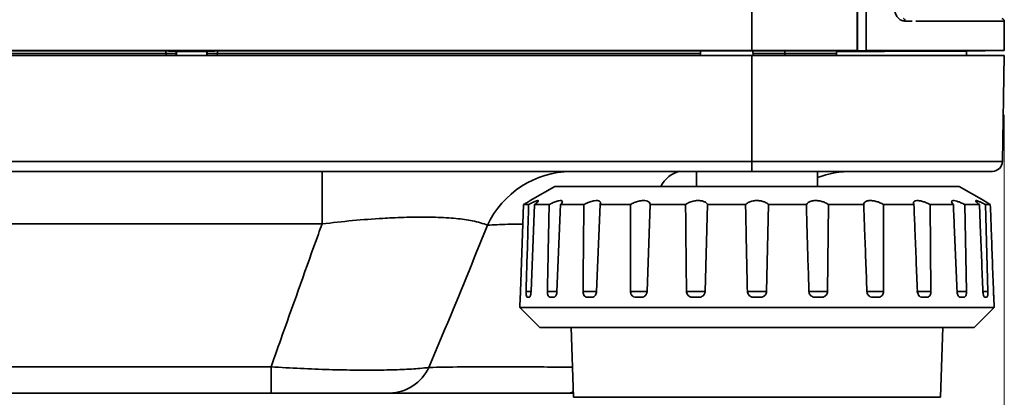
# Model space of a CAD drawing. Header units: millimetres. Extents: x 0 to 1118, y 0 to 864.
# Tile 174 of 250: x 747 to 772, y 437 to 447. Entities that reach past the tile are written whole.
import ezdxf

# ---------------------------------------------------------------- set-up
doc = ezdxf.new("R2010")
doc.units = ezdxf.units.MM
doc.styles.add('SLDTEXTSTYLE0', font='TXT', dxfattribs={"width": 0.605})
doc.dimstyles.new('SLDDIMSTYLE5', dxfattribs={"dimtxt": 4.233333, "dimasz": 4.572, "dimexe": 0, "dimexo": 0.0625, "dimgap": 1.058333, "dimtad": 0, "dimtih": 1, "dimtoh": 1, "dimdec": 1, "dimlfac": 4, "dimrnd": 1e-09, "dimzin": 12, "dimdsep": 46, "dimtxsty": 'SLDTEXTSTYLE0', "dimsah": 1, "dimcen": 0.09, "dimadec": 0, "dimazin": 3, "dimtfac": 1, "dimtofl": 0, "dimtmove": 0, "dimatfit": 3, "dimfxl": 1, "dimfrac": 2, "dimtolj": 1, "dimtzin": 12, "dimarcsym": 0})

# ---------------------------------------------------------------- blocks, each defined once
blk = doc.blocks.new('_D_20')
at = {"color": 7, "linetype": 'Continuous', "lineweight": 0}
for p, q in [((771.681, 444.249), (771.681, 423.233)), ((635.056, 434.043), (635.056, 423.233)), ((704.986, 428.082), (703.531, 428.082)), ((703.531, 428.082), (703.531, 421.585)), ((716.304, 428.082), (717.759, 428.082)), ((717.759, 428.082), (717.759, 421.585)), ((635.056, 424.833), (686.554, 424.833)), ((771.681, 424.833), (720.184, 424.833)), ((703.531, 421.585), (704.986, 421.585)), ((717.759, 421.585), (716.304, 421.585))]:
    blk.add_line(p, q, dxfattribs=at)
at = {"color": 7, "linetype": 'Continuous', "lineweight": 18}
for points in [[(635.056, 424.833), (639.628, 424.071), (639.628, 425.595)], [(771.681, 424.833), (767.109, 425.595), (767.109, 424.071)]]:
    blk.add_solid(points, dxfattribs=at)
at = {"color": 7, "linetype": 'Continuous', "lineweight": 18, "char_height": 4.2333, "attachment_point": 1, "style": 'SLDTEXTSTYLE0'}
for s, insert in [('546.5', (687.523, 427.042)), ('21.5', (704.986, 427.042))]:
    blk.add_mtext(s, dxfattribs=dict(at, insert=insert))

msp = doc.modelspace()

# ---------------------------------------------------------------- linework, layer by layer
at = {"color": 7, "linetype": 'Continuous', "lineweight": 35}
for p, q in [((765.431, 445.849), (765.431, 501.787)), ((768.036, 501.787), (768.036, 445.849)), ((768.264, 445.849), (768.264, 501.787)), ((768.049, 445.836), (768.049, 501.098)), ((769.332, 446.576), (769.22, 446.576)), ((769.4, 446.576), (769.332, 446.576)), ((771.681, 446.575), (771.681, 445.849)), ((765.431, 445.849), (636.089, 445.849)), ((750.922, 445.771), (649.691, 445.771)), ((649.697, 445.834), (750.916, 445.834)), ((750.922, 445.771), (751.172, 445.771)), ((750.922, 445.724), (750.922, 445.771)), ((751.171, 445.829), (751.181, 445.819)), ((751.172, 445.771), (751.172, 445.724)), ((751.181, 445.819), (751.931, 445.819)), ((751.181, 445.724), (751.181, 445.819)), ((751.931, 445.819), (751.941, 445.829)), ((751.931, 445.819), (751.931, 445.724)), ((751.941, 445.771), (752.191, 445.771)), ((751.941, 445.724), (751.941, 445.771)), ((764.155, 445.771), (752.191, 445.771)), ((752.191, 445.771), (752.191, 445.724)), ((752.197, 445.834), (764.157, 445.834)), ((764.153, 445.724), (764.155, 445.771)), ((764.157, 445.834), (764.155, 445.771)), ((765.431, 445.834), (764.157, 445.834)), ((764.157, 445.834), (764.157, 445.834)), ((765.431, 445.849), (765.431, 445.834)), ((765.431, 445.834), (765.455, 445.834)), ((765.456, 445.834), (765.455, 445.834)), ((765.458, 445.771), (765.459, 445.724)), ((766.249, 445.772), (766.249, 445.772)), ((766.249, 445.724), (766.249, 445.772)), ((767.525, 445.771), (767.525, 445.724)), ((768.049, 445.836), (767.801, 445.832)), ((768.264, 445.849), (768.049, 445.836)), ((771.681, 445.849), (770.744, 445.833)), ((770.744, 445.724), (770.744, 445.833)), ((765.431, 445.724), (635.806, 445.724)), ((765.431, 443.095), (765.431, 445.724)), ((765.431, 445.724), (771.681, 445.724)), ((771.681, 445.724), (771.636, 443.095)), ((635.808, 443.095), (765.431, 443.095)), ((765.431, 443.095), (771.636, 443.095)), ((765.431, 443.095), (765.431, 442.849)), ((765.431, 442.849), (635.814, 442.849)), ((754.784, 442.849), (754.784, 441.546)), ((764.056, 442.849), (764.056, 442.474)), ((771.386, 442.849), (765.431, 442.849)), ((767.056, 442.474), (767.056, 442.849)), ((760.547, 442.474), (759.937, 442.122)), ((760.547, 442.474), (770.565, 442.474)), ((771.176, 442.122), (770.565, 442.474)), ((759.777, 442.026), (759.7, 439.869)), ((759.777, 442.026), (759.901, 442.026)), ((760.047, 442.026), (759.961, 439.869)), ((760.047, 442.026), (760.41, 442.026)), ((760.693, 442.026), (760.603, 439.869)), ((760.693, 442.026), (761.27, 442.026)), ((761.67, 442.026), (761.583, 439.869)), ((761.67, 442.026), (762.422, 442.026)), ((762.912, 442.026), (762.834, 439.869)), ((762.912, 442.026), (763.788, 442.026)), ((764.334, 442.026), (764.27, 439.869)), ((764.334, 442.026), (765.274, 442.026)), ((765.839, 442.026), (765.794, 439.869)), ((765.839, 442.026), (766.779, 442.026)), ((767.325, 442.026), (767.301, 439.869)), ((767.325, 442.026), (768.201, 442.026)), ((768.691, 442.026), (768.69, 439.869)), ((768.691, 442.026), (769.443, 442.026)), ((769.843, 442.026), (769.865, 439.869)), ((769.843, 442.026), (770.42, 442.026)), ((770.702, 442.026), (770.747, 439.869)), ((770.702, 442.026), (771.065, 442.026)), ((771.212, 442.026), (771.275, 439.869)), ((771.212, 442.026), (771.335, 442.026)), ((754.784, 441.546), (672.051, 441.546)), ((759.69, 439.724), (759.681, 439.474)), ((759.69, 439.724), (759.69, 439.724)), ((759.838, 439.869), (759.964, 439.869)), ((759.907, 439.724), (759.874, 439.724)), ((760.366, 439.869), (760.607, 439.869)), ((760.508, 439.724), (760.445, 439.724)), ((761.248, 439.869), (761.584, 439.869)), ((761.453, 439.724), (761.364, 439.724)), ((762.423, 439.869), (762.836, 439.869)), ((762.678, 439.724), (762.569, 439.724)), ((763.811, 439.869), (764.27, 439.869)), ((764.099, 439.724), (763.977, 439.724)), ((765.319, 439.869), (765.794, 439.869)), ((765.62, 439.724), (765.493, 439.724)), ((766.843, 439.869), (767.301, 439.869)), ((767.136, 439.724), (767.014, 439.724)), ((768.276, 439.869), (768.69, 439.869)), ((768.544, 439.724), (768.435, 439.724)), ((769.509, 439.869), (769.865, 439.869)), ((769.749, 439.724), (769.66, 439.724)), ((770.506, 439.869), (770.747, 439.869)), ((770.668, 439.724), (770.605, 439.724)), ((771.149, 439.869), (771.275, 439.869)), ((771.239, 439.724), (771.206, 439.724)), ((771.423, 439.724), (771.422, 439.724)), ((771.431, 439.474), (771.423, 439.724)), ((759.681, 439.474), (760.181, 438.974)), ((759.681, 439.474), (771.431, 439.474)), ((770.931, 438.974), (771.431, 439.474)), ((760.181, 438.974), (770.931, 438.974)), ((760.953, 438.974), (761.013, 437.244)), ((770.1, 437.244), (770.16, 438.974)), ((647.091, 438.001), (753.521, 438.001)), ((753.521, 437.349), (753.521, 438.001)), ((753.521, 437.349), (647.091, 437.349)), ((761.01, 437.349), (760.888, 437.349)), ((761.013, 437.244), (770.1, 437.244))]:
    msp.add_line(p, q, dxfattribs=at)
at = {"color": 7, "linetype": 'Continuous', "lineweight": 35, "flags": 128}
for points in [[(769.22, 446.576), (769.219, 446.588), (769.217, 446.599), (769.214, 446.61), (769.209, 446.62), (769.204, 446.627), (769.197, 446.633), (769.19, 446.637), (769.183, 446.638)], [(760.888, 437.349), (760.962, 437.36), (761.009, 437.378)]]:
    msp.add_lwpolyline(points, dxfattribs=at)
at = {"color": 7, "linetype": 'Continuous', "lineweight": 35}
for centre, radius, start, end in [((771.619, 446.575), 0.0625, 0, 89), ((771.386, 443.099), 0.25, 270, 359), ((760.983, 440.528), 2.321, 90.8723, 154.8325), ((763.792, 442.188), 0.677, 102.1972, 154.9589), ((767.915, 440.349), 2.5, 90, 110.0984), ((756.429, 438.453), 1.104, 271.4146, 334.9315)]:
    msp.add_arc(centre, radius, start, end, dxfattribs=at)
for centre, major_axis, ratio, start_param, end_param in [((750.916, 445.771), (0, 0.0625), 0.087275, 4.712389, 6.265732), ((751.166, 445.771), (0, 0.312), 0.017455, 4.712389, 4.896542), ((751.947, 445.771), (0, 0.312), 0.017455, 1.386643, 1.570796), ((752.197, 445.771), (0, 0.0625), 0.087275, 0.017453, 1.570796)]:
    msp.add_ellipse(centre, major_axis=major_axis, ratio=ratio, start_param=start_param, end_param=end_param, dxfattribs=at)
for points, knots in [([(769.22, 446.576), (769.201, 446.577), (769.155, 446.581), (769.083, 446.618), (769.018, 446.689), (768.973, 446.783), (768.967, 446.853), (768.964, 446.888)], [0, 0, 0, 0, 0.141134, 0.356492, 0.571563, 0.786006, 1, 1, 1, 1]), ([(771.681, 446.575), (771.665, 446.575), (771.633, 446.575), (771.37, 446.575), (770.95, 446.575), (770.414, 446.576), (769.913, 446.576), (769.6, 446.576), (769.488, 446.576)], [0, 0, 0, 0, 0.18865, 0.382533, 0.575212, 0.773478, 0.918476, 1, 1, 1, 1]), ([(750.916, 445.834), (750.917, 445.834), (750.925, 445.834), (750.96, 445.834), (751.03, 445.833), (751.107, 445.832), (751.16, 445.83), (751.168, 445.829), (751.171, 445.829)], [0, 0, 0, 0, 0.0037822, 0.0648976, 0.2823961, 0.5661364, 0.7828446, 1, 1, 1, 1]), ([(751.941, 445.829), (751.945, 445.829), (751.952, 445.83), (752.005, 445.832), (752.083, 445.833), (752.153, 445.834), (752.188, 445.834), (752.196, 445.834), (752.197, 445.834)], [0, 0, 0, 0, 0.217155, 0.433864, 0.717604, 0.935102, 0.996218, 1, 1, 1, 1]), ([(765.456, 445.834), (765.588, 445.834), (765.854, 445.834), (766.12, 445.835), (766.253, 445.835)], [0, 0, 0, 0, 0.497126, 1, 1, 1, 1]), ([(765.458, 445.771), (765.457, 445.778), (765.457, 445.793), (765.456, 445.811), (765.456, 445.825), (765.456, 445.829), (765.456, 445.83)], [0, 0, 0, 0, 0.267018, 0.534038, 0.800985, 1, 1, 1, 1]), ([(766.249, 445.772), (766.117, 445.772), (765.853, 445.772), (765.589, 445.771), (765.458, 445.771)], [0, 0, 0, 0, 0.501264, 1, 1, 1, 1]), ([(766.249, 445.772), (766.249, 445.779), (766.249, 445.793), (766.25, 445.812), (766.251, 445.826), (766.252, 445.833), (766.253, 445.835), (766.253, 445.835), (766.253, 445.835)], [0, 0, 0, 0, 0.21633, 0.432649, 0.649266, 0.866486, 0.978997, 1, 1, 1, 1]), ([(767.525, 445.771), (767.31, 445.772), (766.896, 445.772), (766.459, 445.772), (766.249, 445.772)], [0, 0, 0, 0, 0.517474, 1, 1, 1, 1]), ([(766.253, 445.835), (766.468, 445.835), (766.915, 445.835), (767.34, 445.834), (767.561, 445.834)], [0, 0, 0, 0, 0.479725, 1, 1, 1, 1]), ([(767.561, 445.834), (767.556, 445.833), (767.548, 445.831), (767.537, 445.82), (767.529, 445.803), (767.525, 445.786), (767.525, 445.775), (767.525, 445.771)], [0, 0, 0, 0, 0.223262, 0.446605, 0.667527, 0.88371, 1, 1, 1, 1]), ([(770.744, 445.833), (770.73, 445.833), (770.701, 445.833), (770.469, 445.832), (770.103, 445.831), (769.605, 445.829), (768.983, 445.827), (768.293, 445.823), (767.778, 445.819), (767.537, 445.818)], [0, 0, 0, 0, 0.142974, 0.290095, 0.433069, 0.580189, 0.723163, 0.870283, 1, 1, 1, 1]), ([(767.561, 445.834), (767.588, 445.835), (767.746, 445.84), (767.905, 445.845), (768.036, 445.849)], [0, 0, 0, 0, 0.17275, 1, 1, 1, 1]), ([(759.937, 442.121), (759.938, 442.122), (759.941, 442.124), (759.918, 442.11), (759.87, 442.081), (759.818, 442.05), (759.784, 442.029), (759.777, 442.026)], [0, 0, 0, 0, 0.093724, 0.357057, 0.628052, 0.92875, 1, 1, 1, 1]), ([(759.901, 442.026), (759.917, 442.034), (759.966, 442.059), (760.042, 442.096), (760.11, 442.122), (760.143, 442.126), (760.144, 442.111), (760.118, 442.081), (760.08, 442.05), (760.053, 442.029), (760.047, 442.026)], [0, 0, 0, 0, 0.07715, 0.2399417, 0.4035425, 0.5464281, 0.6782206, 0.8138479, 0.964341, 1, 1, 1, 1]), ([(760.41, 442.026), (760.427, 442.034), (760.478, 442.059), (760.564, 442.096), (760.653, 442.122), (760.711, 442.126), (760.738, 442.111), (760.737, 442.081), (760.716, 442.05), (760.697, 442.029), (760.693, 442.026)], [0, 0, 0, 0, 0.07715, 0.239942, 0.403542, 0.546428, 0.678221, 0.813848, 0.964341, 1, 1, 1, 1]), ([(761.27, 442.026), (761.286, 442.034), (761.336, 442.059), (761.427, 442.096), (761.53, 442.122), (761.61, 442.126), (761.66, 442.111), (761.684, 442.081), (761.681, 442.05), (761.672, 442.029), (761.67, 442.026)], [0, 0, 0, 0, 0.07715, 0.239942, 0.403542, 0.546428, 0.678221, 0.813848, 0.964341, 1, 1, 1, 1]), ([(762.422, 442.026), (762.437, 442.034), (762.482, 442.059), (762.572, 442.096), (762.682, 442.122), (762.777, 442.126), (762.848, 442.111), (762.895, 442.081), (762.911, 442.05), (762.912, 442.029), (762.912, 442.026)], [0, 0, 0, 0, 0.07715, 0.239942, 0.403542, 0.546428, 0.678221, 0.813848, 0.964341, 1, 1, 1, 1]), ([(763.788, 442.026), (763.8, 442.034), (763.838, 442.059), (763.919, 442.096), (764.03, 442.122), (764.134, 442.126), (764.22, 442.111), (764.287, 442.081), (764.32, 442.05), (764.332, 442.029), (764.334, 442.026)], [0, 0, 0, 0, 0.07715, 0.239942, 0.403542, 0.546428, 0.678221, 0.813848, 0.964341, 1, 1, 1, 1]), ([(765.274, 442.026), (765.283, 442.034), (765.31, 442.059), (765.378, 442.096), (765.481, 442.122), (765.588, 442.126), (765.683, 442.111), (765.766, 442.081), (765.815, 442.05), (765.835, 442.029), (765.839, 442.026)], [0, 0, 0, 0, 0.07715, 0.239942, 0.403542, 0.546428, 0.678221, 0.813848, 0.964341, 1, 1, 1, 1]), ([(766.779, 442.026), (766.784, 442.034), (766.8, 442.059), (766.85, 442.096), (766.938, 442.122), (767.04, 442.126), (767.138, 442.111), (767.231, 442.081), (767.291, 442.05), (767.32, 442.029), (767.325, 442.026)], [0, 0, 0, 0, 0.07715, 0.239942, 0.403542, 0.546428, 0.678221, 0.813848, 0.964341, 1, 1, 1, 1]), ([(768.201, 442.026), (768.202, 442.034), (768.204, 442.059), (768.233, 442.096), (768.301, 442.122), (768.39, 442.126), (768.485, 442.111), (768.581, 442.081), (768.649, 442.05), (768.684, 442.029), (768.691, 442.026)], [0, 0, 0, 0, 0.07715, 0.2399417, 0.4035425, 0.5464281, 0.6782206, 0.8138479, 0.964341, 1, 1, 1, 1]), ([(769.443, 442.026), (769.439, 442.034), (769.429, 442.059), (769.434, 442.096), (769.476, 442.122), (769.547, 442.126), (769.632, 442.111), (769.726, 442.081), (769.797, 442.05), (769.835, 442.029), (769.843, 442.026)], [0, 0, 0, 0, 0.07715, 0.239942, 0.403542, 0.546428, 0.678221, 0.813848, 0.964341, 1, 1, 1, 1]), ([(770.42, 442.026), (770.412, 442.034), (770.389, 442.059), (770.37, 442.096), (770.385, 442.122), (770.433, 442.126), (770.502, 442.111), (770.586, 442.081), (770.655, 442.05), (770.695, 442.029), (770.702, 442.026)], [0, 0, 0, 0, 0.07715, 0.239942, 0.403542, 0.546428, 0.678221, 0.813848, 0.964341, 1, 1, 1, 1]), ([(771.065, 442.026), (771.054, 442.034), (771.02, 442.059), (770.979, 442.096), (770.964, 442.122), (770.986, 442.126), (771.034, 442.111), (771.103, 442.081), (771.166, 442.05), (771.204, 442.029), (771.212, 442.026)], [0, 0, 0, 0, 0.07715, 0.239942, 0.403542, 0.546428, 0.678221, 0.813848, 0.964341, 1, 1, 1, 1]), ([(771.335, 442.026), (771.322, 442.034), (771.278, 442.06), (771.219, 442.095), (771.176, 442.121), (771.176, 442.121), (771.176, 442.121)], [0, 0, 0, 0, 0.154448, 0.480343, 0.807859, 1, 1, 1, 1]), ([(759.838, 439.869), (759.853, 440.375), (759.874, 441.094), (759.895, 441.813), (759.901, 442.026)], [0, 0, 0, 0, 0.70422, 1, 1, 1, 1]), ([(760.366, 439.869), (760.376, 440.375), (760.39, 441.094), (760.406, 441.813), (760.41, 442.026)], [0, 0, 0, 0, 0.70422, 1, 1, 1, 1]), ([(761.248, 439.869), (761.252, 440.375), (761.259, 441.094), (761.268, 441.813), (761.27, 442.026)], [0, 0, 0, 0, 0.70422, 1, 1, 1, 1]), ([(762.423, 439.869), (762.422, 440.375), (762.421, 441.094), (762.422, 441.813), (762.422, 442.026)], [0, 0, 0, 0, 0.70422, 1, 1, 1, 1]), ([(763.811, 439.869), (763.805, 440.375), (763.796, 441.094), (763.79, 441.813), (763.788, 442.026)], [0, 0, 0, 0, 0.70422, 1, 1, 1, 1]), ([(765.319, 439.869), (765.308, 440.375), (765.292, 441.094), (765.278, 441.813), (765.274, 442.026)], [0, 0, 0, 0, 0.70422, 1, 1, 1, 1]), ([(766.843, 439.869), (766.827, 440.375), (766.805, 441.094), (766.785, 441.813), (766.779, 442.026)], [0, 0, 0, 0, 0.70422, 1, 1, 1, 1]), ([(768.279, 439.869), (768.26, 440.375), (768.233, 441.094), (768.208, 441.813), (768.201, 442.026)], [0, 0, 0, 0, 0.70422, 1, 1, 1, 1]), ([(769.53, 439.869), (769.509, 440.375), (769.479, 441.094), (769.451, 441.813), (769.443, 442.026)], [0, 0, 0, 0, 0.70422, 1, 1, 1, 1]), ([(770.51, 439.869), (770.488, 440.375), (770.458, 441.094), (770.428, 441.813), (770.42, 442.026)], [0, 0, 0, 0, 0.70422, 1, 1, 1, 1]), ([(771.152, 439.869), (771.131, 440.375), (771.102, 441.094), (771.074, 441.813), (771.065, 442.026)], [0, 0, 0, 0, 0.70422, 1, 1, 1, 1]), ([(771.413, 439.869), (771.395, 440.375), (771.369, 441.094), (771.343, 441.813), (771.335, 442.026)], [0, 0, 0, 0, 0.70422, 1, 1, 1, 1]), ([(758.882, 441.515), (758.77, 441.554), (758.575, 441.621), (758.115, 441.683), (757.633, 441.712), (757.094, 441.716), (756.643, 441.703), (756.127, 441.675), (755.543, 441.631), (755.037, 441.575), (754.784, 441.546)], [0, 0, 0, 0, 0.18006, 0.312673, 0.445161, 0.559239, 0.673331, 0.719221, 0.859521, 1, 1, 1, 1]), ([(753.521, 438.001), (753.617, 438.269), (754.008, 439.367), (754.428, 440.549), (754.753, 441.462), (754.784, 441.546)], [0, 0, 0, 0, 0.227449, 0.928397, 1, 1, 1, 1]), ([(758.882, 441.515), (758.86, 441.46), (758.493, 440.546), (758.014, 439.369), (757.541, 438.249), (757.43, 437.985)], [0, 0, 0, 0, 0.047038, 0.7761, 1, 1, 1, 1]), ([(759.76, 441.54), (759.63, 441.539), (759.268, 441.534), (759.033, 441.523), (758.882, 441.515)], [0, 0, 0, 0, 0.360268, 1, 1, 1, 1]), ([(759.7, 439.869), (759.699, 439.853), (759.698, 439.821), (759.696, 439.779), (759.693, 439.747), (759.691, 439.727), (759.691, 439.725), (759.69, 439.724)], [0, 0, 0, 0, 0.189173, 0.378299, 0.56892, 0.766752, 1, 1, 1, 1]), ([(759.874, 439.724), (759.867, 439.726), (759.856, 439.729), (759.845, 439.763), (759.839, 439.802), (759.838, 439.84), (759.838, 439.863), (759.838, 439.869)], [0, 0, 0, 0, 0.328129, 0.529806, 0.731946, 0.925571, 1, 1, 1, 1]), ([(759.961, 439.869), (759.96, 439.853), (759.958, 439.821), (759.949, 439.779), (759.937, 439.747), (759.922, 439.727), (759.912, 439.725), (759.907, 439.724)], [0, 0, 0, 0, 0.189173, 0.378299, 0.56892, 0.766752, 1, 1, 1, 1]), ([(760.445, 439.724), (760.431, 439.726), (760.409, 439.729), (760.385, 439.763), (760.371, 439.802), (760.366, 439.84), (760.366, 439.863), (760.366, 439.869)], [0, 0, 0, 0, 0.328129, 0.529806, 0.731946, 0.925571, 1, 1, 1, 1]), ([(760.603, 439.869), (760.602, 439.853), (760.599, 439.821), (760.584, 439.779), (760.563, 439.747), (760.537, 439.727), (760.518, 439.725), (760.508, 439.724)], [0, 0, 0, 0, 0.189173, 0.378299, 0.56892, 0.766752, 1, 1, 1, 1]), ([(761.364, 439.724), (761.344, 439.726), (761.313, 439.729), (761.277, 439.763), (761.256, 439.802), (761.248, 439.84), (761.248, 439.863), (761.248, 439.869)], [0, 0, 0, 0, 0.328129, 0.529806, 0.731946, 0.925571, 1, 1, 1, 1]), ([(761.583, 439.869), (761.581, 439.853), (761.578, 439.821), (761.558, 439.779), (761.53, 439.747), (761.494, 439.727), (761.467, 439.725), (761.453, 439.724)], [0, 0, 0, 0, 0.189173, 0.378299, 0.56892, 0.766752, 1, 1, 1, 1]), ([(762.569, 439.724), (762.545, 439.726), (762.506, 439.729), (762.461, 439.763), (762.434, 439.802), (762.424, 439.84), (762.423, 439.863), (762.423, 439.869)], [0, 0, 0, 0, 0.328129, 0.529806, 0.731946, 0.925571, 1, 1, 1, 1]), ([(762.834, 439.869), (762.832, 439.853), (762.828, 439.821), (762.804, 439.779), (762.771, 439.747), (762.727, 439.727), (762.695, 439.725), (762.678, 439.724)], [0, 0, 0, 0, 0.189173, 0.378299, 0.56892, 0.766752, 1, 1, 1, 1]), ([(763.977, 439.724), (763.95, 439.726), (763.907, 439.729), (763.856, 439.763), (763.825, 439.802), (763.813, 439.84), (763.812, 439.863), (763.811, 439.869)], [0, 0, 0, 0, 0.328129, 0.529806, 0.731946, 0.925571, 1, 1, 1, 1]), ([(764.27, 439.869), (764.268, 439.853), (764.264, 439.821), (764.238, 439.779), (764.202, 439.747), (764.154, 439.727), (764.118, 439.725), (764.099, 439.724)], [0, 0, 0, 0, 0.189173, 0.378299, 0.56892, 0.766752, 1, 1, 1, 1]), ([(765.493, 439.724), (765.465, 439.726), (765.42, 439.729), (765.366, 439.763), (765.334, 439.802), (765.321, 439.84), (765.32, 439.863), (765.319, 439.869)], [0, 0, 0, 0, 0.328129, 0.529806, 0.731946, 0.925571, 1, 1, 1, 1]), ([(765.794, 439.869), (765.792, 439.853), (765.788, 439.821), (765.762, 439.779), (765.725, 439.747), (765.676, 439.727), (765.639, 439.725), (765.62, 439.724)], [0, 0, 0, 0, 0.189173, 0.378299, 0.56892, 0.766752, 1, 1, 1, 1]), ([(767.014, 439.724), (766.986, 439.726), (766.943, 439.729), (766.89, 439.763), (766.858, 439.802), (766.845, 439.84), (766.843, 439.863), (766.843, 439.869)], [0, 0, 0, 0, 0.328129, 0.529806, 0.731946, 0.925571, 1, 1, 1, 1]), ([(767.301, 439.869), (767.3, 439.853), (767.296, 439.821), (767.272, 439.779), (767.237, 439.747), (767.19, 439.727), (767.155, 439.725), (767.136, 439.724)], [0, 0, 0, 0, 0.189173, 0.378299, 0.56892, 0.766752, 1, 1, 1, 1]), ([(768.435, 439.724), (768.41, 439.726), (768.371, 439.729), (768.323, 439.763), (768.294, 439.802), (768.281, 439.84), (768.28, 439.863), (768.279, 439.869)], [0, 0, 0, 0, 0.328129, 0.529806, 0.731946, 0.925571, 1, 1, 1, 1]), ([(768.69, 439.869), (768.689, 439.853), (768.686, 439.821), (768.665, 439.779), (768.634, 439.747), (768.592, 439.727), (768.561, 439.725), (768.544, 439.724)], [0, 0, 0, 0, 0.189173, 0.378299, 0.56892, 0.766752, 1, 1, 1, 1]), ([(769.66, 439.724), (769.639, 439.726), (769.607, 439.729), (769.567, 439.763), (769.543, 439.802), (769.532, 439.84), (769.53, 439.863), (769.53, 439.869)], [0, 0, 0, 0, 0.328129, 0.529806, 0.731946, 0.925571, 1, 1, 1, 1]), ([(769.865, 439.869), (769.864, 439.853), (769.862, 439.821), (769.846, 439.779), (769.821, 439.747), (769.788, 439.727), (769.763, 439.725), (769.749, 439.724)], [0, 0, 0, 0, 0.189173, 0.378299, 0.56892, 0.766752, 1, 1, 1, 1]), ([(770.605, 439.724), (770.59, 439.726), (770.567, 439.729), (770.538, 439.763), (770.52, 439.802), (770.511, 439.84), (770.51, 439.863), (770.51, 439.869)], [0, 0, 0, 0, 0.328129, 0.529806, 0.731946, 0.925571, 1, 1, 1, 1]), ([(770.747, 439.869), (770.746, 439.853), (770.746, 439.821), (770.735, 439.779), (770.718, 439.747), (770.695, 439.727), (770.678, 439.725), (770.668, 439.724)], [0, 0, 0, 0, 0.1891728, 0.3782987, 0.5689198, 0.7667517, 1, 1, 1, 1]), ([(771.206, 439.724), (771.198, 439.726), (771.186, 439.729), (771.169, 439.763), (771.159, 439.802), (771.153, 439.84), (771.152, 439.863), (771.152, 439.869)], [0, 0, 0, 0, 0.328129, 0.529806, 0.731946, 0.925571, 1, 1, 1, 1]), ([(771.275, 439.869), (771.275, 439.853), (771.275, 439.821), (771.271, 439.779), (771.263, 439.747), (771.252, 439.727), (771.244, 439.725), (771.239, 439.724)], [0, 0, 0, 0, 0.189173, 0.378299, 0.56892, 0.766752, 1, 1, 1, 1]), ([(771.422, 439.724), (771.422, 439.726), (771.421, 439.729), (771.418, 439.763), (771.416, 439.802), (771.414, 439.84), (771.413, 439.863), (771.413, 439.869)], [0, 0, 0, 0, 0.328129, 0.529806, 0.731946, 0.925571, 1, 1, 1, 1]), ([(753.521, 438.001), (753.765, 437.986), (754.254, 437.957), (754.969, 437.929), (755.647, 437.916), (756.258, 437.917), (756.783, 437.932), (757.168, 437.956), (757.358, 437.977), (757.43, 437.985)], [0, 0, 0, 0, 0.153001, 0.305961, 0.461016, 0.616062, 0.763091, 0.910145, 1, 1, 1, 1]), ([(757.43, 437.985), (757.686, 437.99), (758.206, 437.999), (759.203, 438.002), (760.144, 437.998), (760.748, 437.992), (760.987, 437.989)], [0, 0, 0, 0, 0.295809, 0.600723, 0.841565, 1, 1, 1, 1]), ([(756.457, 437.349), (756.405, 437.349), (756.269, 437.349), (755.987, 437.349), (755.597, 437.349), (755.137, 437.349), (754.624, 437.349), (754.079, 437.349), (753.707, 437.349), (753.521, 437.349)], [0, 0, 0, 0, 0.09054, 0.237398, 0.384207, 0.538385, 0.692582, 0.846252, 1, 1, 1, 1]), ([(760.888, 437.349), (760.476, 437.349), (759.644, 437.349), (758.46, 437.349), (757.333, 437.349), (756.752, 437.349), (756.457, 437.349)], [0, 0, 0, 0, 0.221426, 0.44744, 0.719364, 1, 1, 1, 1])]:
    msp.add_open_spline(points, degree=3, knots=knots, dxfattribs=at)
for points in [[(768.036, 445.849), (767.617, 445.849), (766.78, 445.849), (765.881, 445.849), (765.431, 445.849)], [(768.264, 445.849), (768.514, 445.849), (769.015, 445.849), (769.684, 445.849), (770.276, 445.849), (770.776, 445.849), (771.175, 445.849), (771.464, 445.849), (771.647, 445.849), (771.67, 445.849), (771.681, 445.849)]]:
    msp.add_open_spline(points, degree=3, dxfattribs=at)

# ---------------------------------------------------------------- dimensions: what is measured, and where the dimension line sits
at = {"color": 7, "linetype": 'Continuous', "lineweight": 18}
dim = msp.add_linear_dim(base=(771.681, 424.833), p1=(635.056, 435.643), p2=(771.681, 445.849), dimstyle='SLDDIMSTYLE5', dxfattribs=at)
dim.commit()
dim.dimension.update_dxf_attribs({"geometry": '_D_20', "text_midpoint": (703.369, 424.833), "dimtype": 160})

doc.saveas('drawing.dxf')
